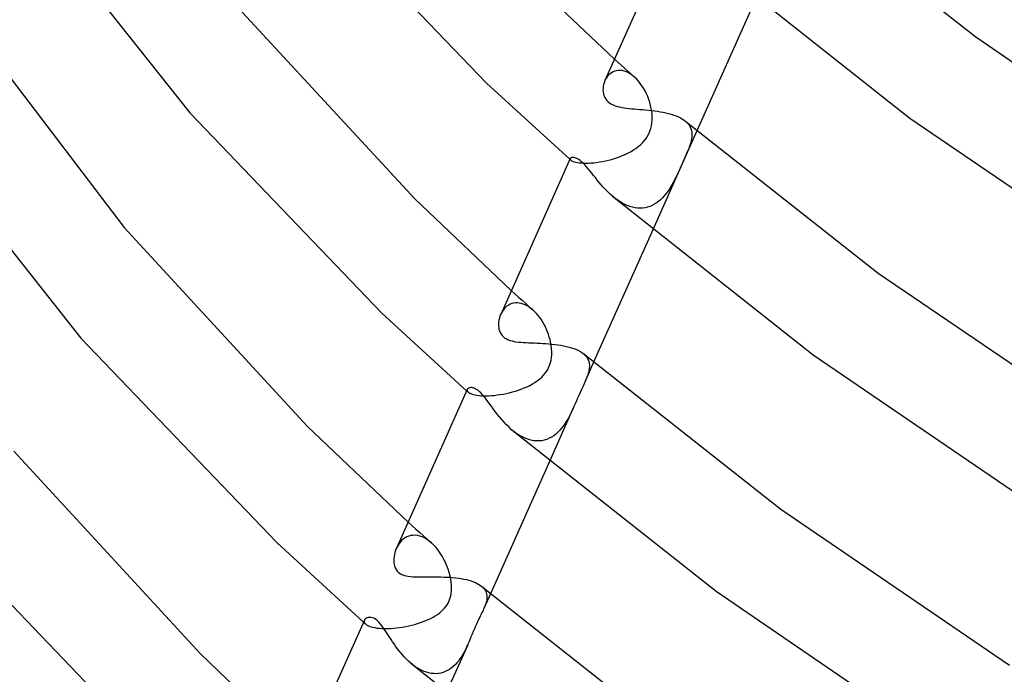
# Model space of a CAD drawing. Header units: millimetres. Extents: x -247 to 247, y -141 to 230.
# Tile 4 of 99: x -209 to -171, y -33 to -8. Entities that reach past the tile are written whole.
import ezdxf

# ---------------------------------------------------------------- set-up
doc = ezdxf.new("R2010")
doc.units = ezdxf.units.MM
doc.layers.add('HIDDEN', color=7, linetype='Continuous')
doc.layers.add('THICK', color=7, linetype='Continuous')

msp = doc.modelspace()

# ---------------------------------------------------------------- linework, layer by layer
at = {"layer": 'HIDDEN'}
for p, q in [((-186.191, -9.875), (-186.064, -9.989)), ((-186.064, -9.989), (-185.937, -10.103)), ((-185.937, -10.103), (-185.809, -10.217)), ((-186.456, -10.529), (-186.496, -10.585)), ((-186.41, -10.477), (-186.456, -10.529)), ((-186.359, -10.431), (-186.41, -10.477)), ((-186.304, -10.392), (-186.359, -10.431)), ((-186.244, -10.359), (-186.304, -10.392)), ((-186.18, -10.333), (-186.244, -10.359)), ((-186.113, -10.315), (-186.18, -10.333)), ((-186.041, -10.306), (-186.113, -10.315)), ((-185.967, -10.306), (-186.041, -10.306)), ((-185.892, -10.314), (-185.967, -10.306)), ((-185.814, -10.332), (-185.892, -10.314)), ((-185.735, -10.36), (-185.814, -10.332)), ((-185.809, -10.217), (-185.682, -10.331)), ((-185.656, -10.397), (-185.735, -10.36)), ((-185.682, -10.331), (-185.553, -10.445)), ((-185.577, -10.443), (-185.656, -10.397)), ((-185.499, -10.498), (-185.577, -10.443)), ((-185.553, -10.445), (-185.425, -10.559)), ((-185.424, -10.56), (-185.499, -10.498)), ((-185.347, -10.633), (-185.424, -10.56)), ((-186.532, -10.644), (-186.562, -10.707)), ((-186.496, -10.585), (-186.532, -10.644)), ((-185.274, -10.713), (-185.347, -10.633)), ((-185.204, -10.8), (-185.274, -10.713)), ((-185.138, -10.893), (-185.204, -10.8)), ((-185.075, -10.99), (-185.138, -10.893)), ((-185.018, -11.093), (-185.075, -10.99)), ((-184.965, -11.2), (-185.018, -11.093)), ((-184.916, -11.31), (-184.965, -11.2)), ((-184.874, -11.422), (-184.916, -11.31)), ((-184.837, -11.536), (-184.874, -11.422)), ((-184.806, -11.651), (-184.837, -11.536)), ((-184.781, -11.766), (-184.806, -11.651)), ((-184.764, -11.877), (-184.781, -11.766)), ((-184.752, -11.987), (-184.764, -11.877)), ((-184.747, -12.097), (-184.752, -11.987)), ((-184.8, -12.532), (-184.774, -12.425)), ((-184.774, -12.425), (-184.757, -12.317)), ((-184.757, -12.317), (-184.749, -12.207)), ((-184.749, -12.207), (-184.747, -12.097)), ((-183.462, -12.259), (-183.406, -12.311)), ((-183.406, -12.311), (-183.358, -12.365)), ((-183.358, -12.365), (-183.318, -12.422)), ((-183.318, -12.422), (-183.285, -12.48)), ((-184.924, -12.827), (-184.875, -12.733)), ((-184.875, -12.733), (-184.833, -12.635)), ((-184.833, -12.635), (-184.8, -12.532)), ((-183.035, -12.619), (-184.727, -16.416)), ((-183.285, -12.48), (-183.259, -12.54)), ((-183.259, -12.54), (-183.24, -12.602)), ((-183.24, -12.602), (-183.228, -12.665)), ((-183.228, -12.665), (-183.222, -12.73)), ((-183.222, -12.796), (-183.227, -12.864)), ((-183.222, -12.73), (-183.222, -12.796)), ((-185.281, -13.227), (-185.198, -13.157)), ((-185.198, -13.157), (-185.12, -13.082)), ((-185.12, -13.082), (-185.048, -13.002)), ((-185.048, -13.002), (-184.982, -12.916)), ((-184.982, -12.916), (-184.924, -12.827)), ((-183.292, -13.147), (-183.318, -13.222)), ((-183.27, -13.075), (-183.292, -13.147)), ((-183.251, -13.003), (-183.27, -13.075)), ((-183.237, -12.933), (-183.251, -13.003)), ((-183.227, -12.864), (-183.237, -12.933)), ((-185.968, -13.602), (-185.859, -13.559)), ((-185.859, -13.559), (-185.754, -13.512)), ((-185.754, -13.512), (-185.652, -13.462)), ((-185.652, -13.462), (-185.554, -13.409)), ((-185.554, -13.409), (-185.459, -13.353)), ((-185.459, -13.353), (-185.368, -13.292)), ((-185.368, -13.292), (-185.281, -13.227)), ((-183.451, -13.55), (-183.49, -13.638)), ((-183.414, -13.463), (-183.451, -13.55)), ((-183.379, -13.38), (-183.414, -13.463)), ((-183.347, -13.299), (-183.379, -13.38)), ((-183.318, -13.222), (-183.347, -13.299)), ((-187.9, -13.71), (-187.894, -13.716)), ((-187.894, -13.716), (-187.887, -13.721)), ((-187.889, -13.688), (-187.89, -13.698)), ((-187.89, -13.698), (-187.887, -13.709)), ((-187.886, -13.679), (-187.889, -13.688)), ((-187.887, -13.709), (-187.882, -13.721)), ((-187.887, -13.721), (-187.881, -13.727)), ((-187.882, -13.721), (-187.873, -13.732)), ((-187.881, -13.727), (-187.874, -13.732)), ((-187.874, -13.732), (-187.868, -13.738)), ((-187.873, -13.732), (-187.862, -13.744)), ((-187.868, -13.738), (-187.862, -13.744)), ((-187.862, -13.744), (-187.839, -13.761)), ((-187.839, -13.761), (-187.808, -13.778)), ((-187.808, -13.778), (-187.77, -13.794)), ((-187.77, -13.794), (-187.723, -13.81)), ((-187.723, -13.81), (-187.669, -13.823)), ((-187.669, -13.823), (-187.607, -13.835)), ((-187.607, -13.835), (-187.538, -13.845)), ((-187.538, -13.845), (-187.462, -13.852)), ((-187.462, -13.852), (-187.378, -13.856)), ((-187.378, -13.856), (-187.287, -13.858)), ((-187.287, -13.858), (-187.191, -13.856)), ((-187.191, -13.856), (-187.09, -13.85)), ((-187.09, -13.85), (-186.985, -13.841)), ((-186.985, -13.841), (-186.876, -13.829)), ((-186.876, -13.829), (-186.765, -13.813)), ((-186.765, -13.813), (-186.651, -13.793)), ((-186.651, -13.793), (-186.537, -13.77)), ((-186.537, -13.77), (-186.422, -13.743)), ((-186.422, -13.743), (-186.306, -13.713)), ((-186.306, -13.713), (-186.192, -13.679)), ((-186.192, -13.679), (-186.079, -13.642)), ((-186.079, -13.642), (-185.968, -13.602)), ((-183.614, -13.918), (-183.658, -14.016)), ((-183.571, -13.822), (-183.614, -13.918)), ((-183.53, -13.729), (-183.571, -13.822)), ((-183.49, -13.638), (-183.53, -13.729)), ((-183.794, -14.31), (-183.84, -14.406)), ((-183.748, -14.213), (-183.794, -14.31)), ((-183.703, -14.115), (-183.748, -14.213)), ((-183.658, -14.016), (-183.703, -14.115)), ((-183.989, -14.687), (-184.043, -14.778)), ((-183.937, -14.595), (-183.989, -14.687)), ((-183.888, -14.501), (-183.937, -14.595)), ((-183.84, -14.406), (-183.888, -14.501)), ((-184.22, -15.036), (-184.286, -15.115)), ((-184.158, -14.953), (-184.22, -15.036)), ((-184.099, -14.867), (-184.158, -14.953)), ((-184.043, -14.778), (-184.099, -14.867)), ((-186.175, -15.2), (-186.264, -15.127)), ((-186.084, -15.268), (-186.175, -15.2)), ((-185.991, -15.331), (-186.084, -15.268)), ((-185.896, -15.389), (-185.991, -15.331)), ((-185.799, -15.44), (-185.896, -15.389)), ((-185.7, -15.485), (-185.799, -15.44)), ((-184.658, -15.433), (-184.742, -15.479)), ((-184.577, -15.382), (-184.658, -15.433)), ((-184.499, -15.323), (-184.577, -15.382)), ((-184.425, -15.259), (-184.499, -15.323)), ((-184.354, -15.19), (-184.425, -15.259)), ((-184.286, -15.115), (-184.354, -15.19)), ((-185.6, -15.522), (-185.7, -15.485)), ((-185.501, -15.551), (-185.6, -15.522)), ((-185.401, -15.572), (-185.501, -15.551)), ((-185.302, -15.584), (-185.401, -15.572)), ((-185.203, -15.588), (-185.302, -15.584)), ((-185.106, -15.583), (-185.203, -15.588)), ((-185.011, -15.569), (-185.106, -15.583)), ((-184.919, -15.547), (-185.011, -15.569)), ((-184.829, -15.517), (-184.919, -15.547)), ((-184.742, -15.479), (-184.829, -15.517)), ((-190.144, -18.745), (-190.006, -18.869)), ((-190.051, -19.224), (-190.118, -19.241)), ((-189.982, -19.215), (-190.051, -19.224)), ((-190.006, -18.869), (-189.869, -18.992)), ((-189.91, -19.213), (-189.982, -19.215)), ((-189.836, -19.22), (-189.91, -19.213)), ((-189.869, -18.992), (-189.731, -19.116)), ((-189.761, -19.235), (-189.836, -19.22)), ((-189.685, -19.258), (-189.761, -19.235)), ((-189.731, -19.116), (-189.592, -19.239)), ((-190.521, -19.598), (-190.552, -19.662)), ((-190.485, -19.536), (-190.521, -19.598)), ((-190.445, -19.478), (-190.485, -19.536)), ((-190.401, -19.425), (-190.445, -19.478)), ((-190.352, -19.377), (-190.401, -19.425)), ((-190.299, -19.333), (-190.352, -19.377)), ((-190.242, -19.296), (-190.299, -19.333)), ((-190.182, -19.265), (-190.242, -19.296)), ((-190.118, -19.241), (-190.182, -19.265)), ((-189.609, -19.289), (-189.685, -19.258)), ((-189.534, -19.327), (-189.609, -19.289)), ((-189.592, -19.239), (-189.454, -19.362)), ((-189.458, -19.374), (-189.534, -19.327)), ((-189.384, -19.427), (-189.458, -19.374)), ((-189.454, -19.362), (-189.315, -19.485)), ((-189.312, -19.487), (-189.384, -19.427)), ((-189.243, -19.553), (-189.312, -19.487)), ((-189.176, -19.624), (-189.243, -19.553)), ((-189.111, -19.7), (-189.176, -19.624)), ((-189.05, -19.781), (-189.111, -19.7)), ((-188.991, -19.865), (-189.05, -19.781)), ((-188.936, -19.953), (-188.991, -19.865)), ((-188.885, -20.044), (-188.936, -19.953)), ((-188.838, -20.137), (-188.885, -20.044)), ((-188.794, -20.232), (-188.838, -20.137)), ((-188.754, -20.328), (-188.794, -20.232)), ((-188.719, -20.426), (-188.754, -20.328)), ((-188.687, -20.524), (-188.719, -20.426)), ((-188.66, -20.623), (-188.687, -20.524)), ((-188.637, -20.722), (-188.66, -20.623)), ((-188.615, -20.844), (-188.637, -20.722)), ((-188.601, -20.966), (-188.615, -20.844)), ((-188.594, -21.087), (-188.601, -20.966)), ((-188.596, -21.204), (-188.594, -21.087)), ((-188.662, -21.57), (-188.639, -21.495)), ((-188.639, -21.495), (-188.619, -21.409)), ((-188.619, -21.409), (-188.604, -21.313)), ((-188.604, -21.313), (-188.596, -21.204)), ((-187.367, -21.172), (-187.31, -21.225)), ((-186.988, -21.492), (-187.328, -22.254)), ((-187.31, -21.225), (-187.263, -21.281)), ((-187.263, -21.281), (-187.224, -21.339)), ((-187.224, -21.339), (-187.193, -21.399)), ((-187.193, -21.399), (-187.171, -21.462)), ((-187.171, -21.462), (-187.156, -21.527)), ((-188.843, -21.911), (-188.792, -21.839)), ((-188.792, -21.839), (-188.749, -21.768)), ((-188.749, -21.768), (-188.714, -21.701)), ((-188.714, -21.701), (-188.686, -21.636)), ((-188.686, -21.636), (-188.662, -21.57)), ((-187.168, -21.807), (-187.186, -21.881)), ((-187.155, -21.734), (-187.168, -21.807)), ((-187.156, -21.527), (-187.149, -21.594)), ((-187.148, -21.663), (-187.155, -21.734)), ((-187.149, -21.594), (-187.148, -21.663)), ((-189.238, -22.262), (-189.146, -22.199)), ((-189.146, -22.199), (-189.059, -22.132)), ((-189.059, -22.132), (-188.979, -22.061)), ((-188.979, -22.061), (-188.906, -21.985)), ((-188.906, -21.985), (-188.843, -21.911)), ((-187.306, -22.204), (-187.329, -22.256)), ((-187.284, -22.153), (-187.306, -22.204)), ((-187.264, -22.103), (-187.284, -22.153)), ((-187.244, -22.054), (-187.264, -22.103)), ((-187.226, -22.006), (-187.244, -22.054)), ((-187.21, -21.958), (-187.226, -22.006)), ((-187.186, -21.881), (-187.21, -21.958)), ((-191.853, -22.58), (-191.843, -22.589)), ((-191.843, -22.589), (-191.833, -22.598)), ((-191.834, -22.542), (-191.835, -22.56)), ((-191.835, -22.56), (-191.832, -22.577)), ((-191.829, -22.526), (-191.834, -22.542)), ((-191.833, -22.598), (-191.822, -22.607)), ((-191.832, -22.577), (-191.824, -22.596)), ((-191.824, -22.596), (-191.811, -22.614)), ((-191.822, -22.607), (-191.812, -22.616)), ((-191.812, -22.616), (-191.802, -22.625)), ((-191.811, -22.614), (-191.793, -22.633)), ((-191.802, -22.625), (-191.792, -22.634)), ((-190.219, -22.659), (-190.103, -22.629)), ((-190.103, -22.629), (-189.987, -22.596)), ((-189.987, -22.596), (-189.873, -22.559)), ((-189.873, -22.559), (-189.76, -22.519)), ((-189.76, -22.519), (-189.649, -22.475)), ((-189.649, -22.475), (-189.541, -22.427)), ((-189.541, -22.427), (-189.436, -22.376)), ((-189.436, -22.376), (-189.334, -22.321)), ((-189.334, -22.321), (-189.238, -22.262)), ((-187.455, -22.533), (-187.509, -22.652)), ((-187.394, -22.401), (-187.455, -22.533)), ((-187.329, -22.256), (-187.394, -22.401)), ((-191.793, -22.633), (-191.766, -22.654)), ((-191.766, -22.654), (-191.732, -22.674)), ((-191.732, -22.674), (-191.691, -22.693)), ((-191.691, -22.693), (-191.643, -22.711)), ((-191.643, -22.711), (-191.587, -22.727)), ((-191.587, -22.727), (-191.525, -22.741)), ((-191.525, -22.741), (-191.454, -22.754)), ((-191.454, -22.754), (-191.377, -22.763)), ((-191.377, -22.763), (-191.292, -22.771)), ((-191.292, -22.771), (-191.202, -22.775)), ((-191.202, -22.775), (-191.106, -22.775)), ((-191.106, -22.775), (-191.006, -22.773)), ((-191.006, -22.773), (-190.9, -22.767)), ((-190.9, -22.767), (-190.791, -22.758)), ((-190.791, -22.758), (-190.679, -22.745)), ((-190.679, -22.745), (-190.566, -22.729)), ((-190.566, -22.729), (-190.451, -22.709)), ((-190.451, -22.709), (-190.335, -22.686)), ((-190.335, -22.686), (-190.219, -22.659)), ((-187.649, -22.971), (-187.696, -23.078)), ((-187.603, -22.864), (-187.649, -22.971)), ((-187.556, -22.758), (-187.603, -22.864)), ((-187.509, -22.652), (-187.556, -22.758)), ((-187.743, -23.185), (-188.681, -25.289)), ((-187.834, -23.383), (-187.881, -23.48)), ((-187.788, -23.284), (-187.834, -23.383)), ((-187.743, -23.186), (-187.788, -23.284)), ((-187.696, -23.078), (-187.743, -23.186)), ((-188.037, -23.762), (-188.094, -23.851)), ((-187.983, -23.67), (-188.037, -23.762)), ((-187.931, -23.576), (-187.983, -23.67)), ((-187.881, -23.48), (-187.931, -23.576)), ((-190.031, -24.154), (-190.129, -24.074)), ((-188.288, -24.099), (-188.36, -24.173)), ((-188.22, -24.021), (-188.288, -24.099)), ((-188.155, -23.938), (-188.22, -24.021)), ((-188.094, -23.851), (-188.155, -23.938)), ((-189.929, -24.228), (-190.031, -24.154)), ((-189.826, -24.295), (-189.929, -24.228)), ((-189.72, -24.353), (-189.826, -24.295)), ((-189.614, -24.403), (-189.72, -24.353)), ((-189.506, -24.444), (-189.614, -24.403)), ((-189.398, -24.475), (-189.506, -24.444)), ((-189.29, -24.496), (-189.398, -24.475)), ((-189.184, -24.506), (-189.29, -24.496)), ((-189.08, -24.506), (-189.184, -24.506)), ((-188.978, -24.496), (-189.08, -24.506)), ((-188.878, -24.475), (-188.978, -24.496)), ((-188.782, -24.445), (-188.878, -24.475)), ((-188.69, -24.406), (-188.782, -24.445)), ((-188.602, -24.359), (-188.69, -24.406)), ((-188.517, -24.304), (-188.602, -24.359)), ((-188.437, -24.242), (-188.517, -24.304)), ((-188.36, -24.173), (-188.437, -24.242)), ((-194.096, -27.615), (-193.948, -27.748)), ((-193.948, -27.748), (-193.8, -27.882)), ((-193.8, -27.882), (-193.651, -28.015)), ((-194.273, -28.264), (-194.332, -28.314)), ((-194.21, -28.22), (-194.273, -28.264)), ((-194.142, -28.184), (-194.21, -28.22)), ((-194.069, -28.155), (-194.142, -28.184)), ((-193.992, -28.135), (-194.069, -28.155)), ((-193.911, -28.124), (-193.992, -28.135)), ((-193.828, -28.123), (-193.911, -28.124)), ((-193.74, -28.133), (-193.828, -28.123)), ((-193.651, -28.153), (-193.74, -28.133)), ((-193.651, -28.015), (-193.502, -28.147)), ((-193.561, -28.184), (-193.651, -28.153)), ((-193.47, -28.226), (-193.561, -28.184)), ((-193.502, -28.147), (-193.352, -28.28)), ((-193.379, -28.279), (-193.47, -28.226)), ((-193.289, -28.342), (-193.379, -28.279)), ((-193.352, -28.28), (-193.202, -28.413)), ((-194.517, -28.563), (-194.55, -28.634)), ((-194.478, -28.495), (-194.517, -28.563)), ((-194.435, -28.431), (-194.478, -28.495)), ((-194.386, -28.37), (-194.435, -28.431)), ((-194.332, -28.314), (-194.386, -28.37)), ((-193.201, -28.414), (-193.289, -28.342)), ((-193.111, -28.5), (-193.201, -28.414)), ((-193.025, -28.594), (-193.111, -28.5)), ((-192.942, -28.697), (-193.025, -28.594)), ((-192.864, -28.807), (-192.942, -28.697)), ((-192.792, -28.923), (-192.864, -28.807)), ((-192.725, -29.044), (-192.792, -28.923)), ((-192.664, -29.168), (-192.725, -29.044)), ((-192.61, -29.294), (-192.664, -29.168)), ((-192.562, -29.423), (-192.61, -29.294)), ((-192.521, -29.552), (-192.562, -29.423)), ((-192.488, -29.682), (-192.521, -29.552)), ((-192.464, -29.799), (-192.488, -29.682)), ((-192.446, -29.915), (-192.464, -29.799)), ((-192.436, -30.03), (-192.446, -29.915)), ((-192.432, -30.144), (-192.436, -30.03)), ((-192.436, -30.254), (-192.432, -30.144)), ((-191.274, -30.083), (-191.225, -30.129)), ((-191.225, -30.129), (-191.184, -30.176)), ((-192.507, -30.592), (-192.484, -30.522)), ((-192.484, -30.522), (-192.463, -30.443)), ((-192.463, -30.443), (-192.447, -30.354)), ((-192.447, -30.354), (-192.436, -30.254)), ((-190.942, -30.364), (-191.193, -30.927)), ((-191.184, -30.176), (-191.149, -30.225)), ((-191.149, -30.225), (-191.122, -30.276)), ((-191.122, -30.276), (-191.102, -30.328)), ((-191.102, -30.328), (-191.087, -30.381)), ((-191.087, -30.381), (-191.079, -30.435)), ((-191.079, -30.547), (-191.086, -30.604)), ((-191.079, -30.435), (-191.076, -30.491)), ((-191.076, -30.491), (-191.079, -30.547)), ((-192.761, -30.981), (-192.701, -30.917)), ((-192.701, -30.917), (-192.649, -30.852)), ((-192.649, -30.852), (-192.604, -30.787)), ((-192.604, -30.787), (-192.566, -30.722)), ((-192.566, -30.722), (-192.534, -30.657)), ((-192.534, -30.657), (-192.507, -30.592)), ((-191.192, -30.926), (-191.215, -30.976)), ((-191.186, -30.911), (-191.192, -30.926)), ((-191.179, -30.896), (-191.186, -30.911)), ((-191.173, -30.881), (-191.179, -30.896)), ((-191.167, -30.866), (-191.173, -30.881)), ((-191.16, -30.851), (-191.167, -30.866)), ((-191.155, -30.837), (-191.16, -30.851)), ((-191.132, -30.777), (-191.155, -30.837)), ((-191.113, -30.719), (-191.132, -30.777)), ((-191.098, -30.661), (-191.113, -30.719)), ((-191.086, -30.604), (-191.098, -30.661)), ((-193.231, -31.306), (-193.142, -31.259)), ((-193.142, -31.259), (-193.057, -31.21)), ((-193.057, -31.21), (-192.976, -31.157)), ((-192.976, -31.157), (-192.899, -31.102)), ((-192.899, -31.102), (-192.827, -31.043)), ((-192.827, -31.043), (-192.761, -30.981)), ((-191.377, -31.306), (-191.422, -31.399)), ((-191.336, -31.222), (-191.377, -31.306)), ((-191.299, -31.147), (-191.336, -31.222)), ((-191.266, -31.082), (-191.299, -31.147)), ((-191.239, -31.026), (-191.266, -31.082)), ((-191.215, -30.976), (-191.239, -31.026)), ((-195.805, -31.451), (-195.791, -31.463)), ((-195.791, -31.463), (-195.777, -31.476)), ((-195.777, -31.395), (-195.779, -31.42)), ((-195.779, -31.42), (-195.775, -31.447)), ((-195.769, -31.37), (-195.777, -31.395)), ((-195.777, -31.476), (-195.762, -31.489)), ((-195.775, -31.447), (-195.763, -31.473)), ((-195.763, -31.473), (-195.745, -31.5)), ((-195.762, -31.489), (-195.748, -31.502)), ((-195.748, -31.502), (-195.733, -31.514)), ((-195.745, -31.5), (-195.72, -31.526)), ((-195.733, -31.514), (-195.719, -31.527)), ((-195.72, -31.526), (-195.684, -31.553)), ((-195.684, -31.553), (-195.64, -31.579)), ((-195.64, -31.579), (-195.587, -31.604)), ((-195.587, -31.604), (-195.524, -31.626)), ((-195.524, -31.626), (-195.454, -31.646)), ((-195.454, -31.646), (-195.376, -31.662)), ((-195.376, -31.662), (-195.29, -31.676)), ((-195.29, -31.676), (-195.197, -31.686)), ((-194.658, -31.684), (-194.541, -31.672)), ((-194.541, -31.672), (-194.424, -31.658)), ((-194.424, -31.658), (-194.306, -31.64)), ((-194.306, -31.64), (-194.189, -31.618)), ((-194.189, -31.618), (-194.072, -31.594)), ((-194.072, -31.594), (-193.956, -31.567)), ((-193.956, -31.567), (-193.843, -31.537)), ((-193.843, -31.537), (-193.733, -31.504)), ((-193.733, -31.504), (-193.625, -31.47)), ((-193.625, -31.47), (-193.521, -31.432)), ((-193.521, -31.432), (-193.421, -31.392)), ((-193.421, -31.392), (-193.324, -31.35)), ((-193.324, -31.35), (-193.231, -31.306)), ((-191.513, -31.599), (-191.557, -31.703)), ((-191.468, -31.498), (-191.513, -31.599)), ((-191.422, -31.399), (-191.468, -31.498)), ((-195.197, -31.686), (-195.097, -31.693)), ((-195.097, -31.693), (-194.993, -31.696)), ((-194.993, -31.696), (-194.884, -31.696)), ((-194.884, -31.696), (-194.772, -31.692)), ((-194.772, -31.692), (-194.658, -31.684)), ((-191.687, -32.02), (-191.729, -32.123)), ((-191.645, -31.915), (-191.687, -32.02)), ((-191.601, -31.808), (-191.645, -31.915)), ((-191.557, -31.703), (-191.601, -31.808)), ((-191.813, -32.32), (-192.634, -34.162)), ((-191.857, -32.416), (-191.903, -32.509)), ((-191.815, -32.323), (-191.857, -32.416)), ((-191.772, -32.224), (-191.815, -32.323)), ((-191.729, -32.123), (-191.772, -32.224)), ((-192.054, -32.777), (-192.111, -32.861)), ((-192.001, -32.69), (-192.054, -32.777)), ((-191.95, -32.6), (-192.001, -32.69)), ((-191.903, -32.509), (-191.95, -32.6)), ((-193.915, -33.085), (-193.996, -33.019)), ((-193.832, -33.147), (-193.915, -33.085)), ((-193.747, -33.204), (-193.832, -33.147)), ((-192.368, -33.152), (-192.44, -33.211)), ((-192.299, -33.087), (-192.368, -33.152)), ((-192.233, -33.017), (-192.299, -33.087)), ((-192.17, -32.941), (-192.233, -33.017)), ((-192.111, -32.861), (-192.17, -32.941)), ((-193.66, -33.255), (-193.747, -33.204)), ((-193.57, -33.301), (-193.66, -33.255)), ((-193.479, -33.341), (-193.57, -33.301)), ((-193.388, -33.373), (-193.479, -33.341)), ((-193.296, -33.398), (-193.388, -33.373)), ((-193.204, -33.415), (-193.296, -33.398)), ((-193.113, -33.425), (-193.204, -33.415)), ((-193.021, -33.426), (-193.113, -33.425)), ((-192.931, -33.418), (-193.021, -33.426)), ((-192.843, -33.403), (-192.931, -33.418)), ((-192.758, -33.379), (-192.843, -33.403)), ((-192.674, -33.348), (-192.758, -33.379)), ((-192.593, -33.31), (-192.674, -33.348)), ((-192.515, -33.264), (-192.593, -33.31)), ((-192.44, -33.211), (-192.515, -33.264))]:
    msp.add_line(p, q, dxfattribs=at)
at = {"layer": 'THICK'}
for p, q in [((-198.298, -3.279), (-191.092, -10.789)), ((-179.561, -3.343), (-172.352, -9.021)), ((-183.941, -4.824), (-186.557, -10.696)), ((-207.772, -5.217), (-202.461, -11.928)), ((-182.403, -6.177), (-174.871, -12.133)), ((-189.737, -6.508), (-186.191, -9.875)), ((-180.773, -7.542), (-183.035, -12.619)), ((-200.758, -7.742), (-193.84, -15.231)), ((-172.352, -9.021), (-163.98, -14.733)), ((-209.561, -10.297), (-204.979, -16.322)), ((-191.092, -10.789), (-187.9, -13.71)), ((-186.621, -10.915), (-186.629, -10.986)), ((-186.607, -10.844), (-186.621, -10.915)), ((-186.588, -10.775), (-186.607, -10.844)), ((-186.562, -10.707), (-186.588, -10.775)), ((-186.629, -10.986), (-186.63, -11.058)), ((-186.63, -11.058), (-186.625, -11.131)), ((-186.625, -11.131), (-186.612, -11.202)), ((-186.612, -11.202), (-186.592, -11.272)), ((-186.592, -11.272), (-186.564, -11.339)), ((-186.564, -11.339), (-186.527, -11.402)), ((-186.527, -11.402), (-186.482, -11.461)), ((-186.482, -11.461), (-186.427, -11.514)), ((-186.427, -11.514), (-186.37, -11.558)), ((-186.37, -11.558), (-186.307, -11.597)), ((-186.307, -11.597), (-186.238, -11.63)), ((-186.238, -11.63), (-186.163, -11.659)), ((-186.163, -11.659), (-186.084, -11.684)), ((-186.084, -11.684), (-186, -11.705)), ((-202.461, -11.928), (-195.1, -19.606)), ((-186, -11.705), (-185.913, -11.722)), ((-185.913, -11.722), (-185.823, -11.737)), ((-185.823, -11.737), (-185.73, -11.75)), ((-185.73, -11.75), (-185.634, -11.761)), ((-185.634, -11.761), (-185.534, -11.771)), ((-185.534, -11.771), (-185.432, -11.781)), ((-185.432, -11.781), (-185.326, -11.79)), ((-185.326, -11.79), (-185.218, -11.799)), ((-185.218, -11.799), (-185.108, -11.808)), ((-185.108, -11.808), (-184.997, -11.818)), ((-184.997, -11.818), (-184.884, -11.829)), ((-184.884, -11.829), (-184.772, -11.842)), ((-184.772, -11.842), (-184.66, -11.856)), ((-184.66, -11.856), (-184.548, -11.871)), ((-184.548, -11.871), (-184.437, -11.889)), ((-184.437, -11.889), (-184.328, -11.909)), ((-184.328, -11.909), (-184.221, -11.932)), ((-184.221, -11.932), (-184.118, -11.957)), ((-184.118, -11.957), (-184.018, -11.985)), ((-184.018, -11.985), (-183.922, -12.015)), ((-183.922, -12.015), (-183.83, -12.049)), ((-183.83, -12.049), (-183.744, -12.086)), ((-183.744, -12.086), (-183.664, -12.125)), ((-183.664, -12.125), (-183.59, -12.167)), ((-183.59, -12.167), (-183.524, -12.211)), ((-183.524, -12.211), (-183.463, -12.258)), ((-183.463, -12.258), (-176.086, -18.071)), ((-174.871, -12.133), (-166.126, -18.108)), ((-212.031, -13.738), (-206.63, -20.569)), ((-187.887, -13.68), (-190.549, -19.654)), ((-187.876, -13.665), (-187.886, -13.679)), ((-187.86, -13.654), (-187.876, -13.665)), ((-187.839, -13.646), (-187.86, -13.654)), ((-187.813, -13.641), (-187.839, -13.646)), ((-187.782, -13.64), (-187.813, -13.641)), ((-187.746, -13.644), (-187.782, -13.64)), ((-187.706, -13.653), (-187.746, -13.644)), ((-187.662, -13.668), (-187.706, -13.653)), ((-187.613, -13.69), (-187.662, -13.668)), ((-187.561, -13.72), (-187.613, -13.69)), ((-187.506, -13.759), (-187.561, -13.72)), ((-187.448, -13.806), (-187.506, -13.759)), ((-187.388, -13.861), (-187.448, -13.806)), ((-187.326, -13.925), (-187.388, -13.861)), ((-187.262, -13.995), (-187.326, -13.925)), ((-187.197, -14.071), (-187.262, -13.995)), ((-187.131, -14.153), (-187.197, -14.071)), ((-187.063, -14.238), (-187.131, -14.153)), ((-186.993, -14.326), (-187.063, -14.238)), ((-186.922, -14.415), (-186.993, -14.326)), ((-186.85, -14.506), (-186.922, -14.415)), ((-186.775, -14.597), (-186.85, -14.506)), ((-186.698, -14.688), (-186.775, -14.597)), ((-186.618, -14.779), (-186.698, -14.688)), ((-186.534, -14.87), (-186.618, -14.779)), ((-186.447, -14.958), (-186.534, -14.87)), ((-186.358, -15.044), (-186.447, -14.958)), ((-186.264, -15.127), (-186.358, -15.044)), ((-193.84, -15.231), (-190.144, -18.745)), ((-186.263, -15.128), (-178.578, -21.203)), ((-204.979, -16.322), (-197.945, -23.951)), ((-184.727, -16.416), (-186.988, -21.492)), ((-176.086, -18.071), (-167.517, -23.918)), ((-195.1, -19.606), (-191.853, -22.58)), ((-190.627, -19.942), (-190.633, -20.013)), ((-190.617, -19.871), (-190.627, -19.942)), ((-190.6, -19.8), (-190.617, -19.871)), ((-190.579, -19.73), (-190.6, -19.8)), ((-190.552, -19.662), (-190.579, -19.73)), ((-190.633, -20.013), (-190.632, -20.083)), ((-190.632, -20.083), (-190.626, -20.153)), ((-190.626, -20.153), (-190.614, -20.221)), ((-190.614, -20.221), (-190.595, -20.288)), ((-190.595, -20.288), (-190.569, -20.352)), ((-190.569, -20.352), (-190.534, -20.413)), ((-206.63, -20.569), (-199.114, -28.417)), ((-190.534, -20.413), (-190.492, -20.469)), ((-190.492, -20.469), (-190.44, -20.52)), ((-190.44, -20.52), (-190.387, -20.561)), ((-190.387, -20.561), (-190.327, -20.597)), ((-190.327, -20.597), (-190.261, -20.627)), ((-190.261, -20.627), (-190.19, -20.653)), ((-190.19, -20.653), (-190.114, -20.674)), ((-190.114, -20.674), (-190.033, -20.691)), ((-190.033, -20.691), (-189.95, -20.705)), ((-189.95, -20.705), (-189.863, -20.716)), ((-189.863, -20.716), (-189.773, -20.725)), ((-189.773, -20.725), (-189.679, -20.732)), ((-189.679, -20.732), (-189.581, -20.738)), ((-189.581, -20.738), (-189.479, -20.743)), ((-189.479, -20.743), (-189.374, -20.747)), ((-189.374, -20.747), (-189.266, -20.751)), ((-189.266, -20.751), (-189.156, -20.756)), ((-189.156, -20.756), (-189.043, -20.761)), ((-189.043, -20.761), (-188.93, -20.767)), ((-188.93, -20.767), (-188.816, -20.774)), ((-188.816, -20.774), (-188.702, -20.783)), ((-188.702, -20.783), (-188.587, -20.793)), ((-188.587, -20.793), (-188.473, -20.806)), ((-188.473, -20.806), (-188.36, -20.82)), ((-188.36, -20.82), (-188.248, -20.837)), ((-188.248, -20.837), (-188.139, -20.857)), ((-188.139, -20.857), (-188.033, -20.88)), ((-188.033, -20.88), (-187.931, -20.906)), ((-187.931, -20.906), (-187.832, -20.935)), ((-187.832, -20.935), (-187.738, -20.967)), ((-187.738, -20.967), (-187.651, -21.002)), ((-187.651, -21.002), (-187.57, -21.04)), ((-187.57, -21.04), (-187.495, -21.081)), ((-187.495, -21.081), (-187.428, -21.125)), ((-187.428, -21.125), (-187.368, -21.171)), ((-187.368, -21.171), (-179.821, -27.12)), ((-178.578, -21.203), (-169.663, -27.294)), ((-191.83, -22.529), (-194.544, -28.619)), ((-191.817, -22.509), (-191.829, -22.526)), ((-191.8, -22.494), (-191.817, -22.509)), ((-191.778, -22.481), (-191.8, -22.494)), ((-191.753, -22.471), (-191.778, -22.481)), ((-191.723, -22.465), (-191.753, -22.471)), ((-191.69, -22.462), (-191.723, -22.465)), ((-191.653, -22.464), (-191.69, -22.462)), ((-191.612, -22.471), (-191.653, -22.464)), ((-191.568, -22.484), (-191.612, -22.471)), ((-191.522, -22.504), (-191.568, -22.484)), ((-191.473, -22.531), (-191.522, -22.504)), ((-191.422, -22.565), (-191.473, -22.531)), ((-191.37, -22.607), (-191.422, -22.565)), ((-191.305, -22.668), (-191.37, -22.607)), ((-191.24, -22.738), (-191.305, -22.668)), ((-191.174, -22.816), (-191.24, -22.738)), ((-191.108, -22.9), (-191.174, -22.816)), ((-191.041, -22.99), (-191.108, -22.9)), ((-190.973, -23.083), (-191.041, -22.99)), ((-190.904, -23.178), (-190.973, -23.083)), ((-190.832, -23.277), (-190.904, -23.178)), ((-190.757, -23.379), (-190.832, -23.277)), ((-190.678, -23.482), (-190.757, -23.379)), ((-190.596, -23.586), (-190.678, -23.482)), ((-190.51, -23.689), (-190.596, -23.586)), ((-190.42, -23.791), (-190.51, -23.689)), ((-197.945, -23.951), (-194.096, -27.615)), ((-190.326, -23.89), (-190.42, -23.791)), ((-190.229, -23.984), (-190.326, -23.89)), ((-190.129, -24.074), (-190.229, -23.984)), ((-190.127, -24.076), (-182.289, -30.27)), ((-209.2, -24.9), (-202.053, -32.668)), ((-188.681, -25.289), (-190.942, -30.364)), ((-179.821, -27.12), (-171.054, -33.103)), ((-199.114, -28.417), (-195.805, -31.451)), ((-194.55, -28.634), (-194.579, -28.708)), ((-194.64, -29.009), (-194.642, -29.082)), ((-194.633, -28.935), (-194.64, -29.009)), ((-194.62, -28.859), (-194.633, -28.935)), ((-194.602, -28.784), (-194.62, -28.859)), ((-194.579, -28.708), (-194.602, -28.784)), ((-210.793, -29.221), (-203.132, -37.224)), ((-194.642, -29.082), (-194.639, -29.157)), ((-194.639, -29.157), (-194.629, -29.23)), ((-194.629, -29.23), (-194.612, -29.302)), ((-194.612, -29.302), (-194.587, -29.372)), ((-194.587, -29.372), (-194.553, -29.436)), ((-194.553, -29.436), (-194.511, -29.494)), ((-194.511, -29.494), (-194.461, -29.544)), ((-194.461, -29.544), (-194.399, -29.59)), ((-194.399, -29.59), (-194.33, -29.626)), ((-194.33, -29.626), (-194.256, -29.654)), ((-194.256, -29.654), (-194.177, -29.676)), ((-194.177, -29.676), (-194.093, -29.691)), ((-194.093, -29.691), (-194.007, -29.702)), ((-194.007, -29.702), (-193.918, -29.709)), ((-193.918, -29.709), (-193.825, -29.714)), ((-193.825, -29.714), (-193.728, -29.717)), ((-193.728, -29.717), (-193.627, -29.718)), ((-193.627, -29.718), (-193.522, -29.718)), ((-193.522, -29.718), (-193.413, -29.717)), ((-193.413, -29.717), (-193.302, -29.716)), ((-193.302, -29.716), (-193.19, -29.715)), ((-193.19, -29.715), (-193.076, -29.715)), ((-193.076, -29.715), (-192.961, -29.716)), ((-192.961, -29.716), (-192.846, -29.718)), ((-192.846, -29.718), (-192.731, -29.721)), ((-192.731, -29.721), (-192.616, -29.726)), ((-192.616, -29.726), (-192.502, -29.732)), ((-192.502, -29.732), (-192.389, -29.741)), ((-192.389, -29.741), (-192.278, -29.752)), ((-192.278, -29.752), (-192.169, -29.766)), ((-192.169, -29.766), (-192.064, -29.782)), ((-192.064, -29.782), (-191.961, -29.801)), ((-191.961, -29.801), (-191.862, -29.822)), ((-191.862, -29.822), (-191.768, -29.846)), ((-191.768, -29.846), (-191.679, -29.873)), ((-191.679, -29.873), (-191.596, -29.902)), ((-191.596, -29.902), (-191.519, -29.934)), ((-191.519, -29.934), (-191.448, -29.968)), ((-191.448, -29.968), (-191.383, -30.005)), ((-191.383, -30.005), (-191.325, -30.043)), ((-191.325, -30.043), (-191.274, -30.083)), ((-191.274, -30.083), (-183.555, -36.169)), ((-182.289, -30.27), (-173.2, -36.479)), ((-195.699, -31.299), (-195.729, -31.319)), ((-195.664, -31.283), (-195.699, -31.299)), ((-195.622, -31.272), (-195.664, -31.283)), ((-195.577, -31.267), (-195.622, -31.272)), ((-195.527, -31.269), (-195.577, -31.267)), ((-195.473, -31.281), (-195.527, -31.269)), ((-195.414, -31.303), (-195.473, -31.281)), ((-195.351, -31.339), (-195.414, -31.303)), ((-195.77, -31.371), (-198.542, -37.592)), ((-195.753, -31.343), (-195.769, -31.37)), ((-195.729, -31.319), (-195.753, -31.343)), ((-195.284, -31.39), (-195.351, -31.339)), ((-195.213, -31.458), (-195.284, -31.39)), ((-195.141, -31.543), (-195.213, -31.458)), ((-195.071, -31.634), (-195.141, -31.543)), ((-195.007, -31.725), (-195.071, -31.634)), ((-194.951, -31.81), (-195.007, -31.725)), ((-194.902, -31.885), (-194.951, -31.81)), ((-194.852, -31.961), (-194.902, -31.885)), ((-194.801, -32.039), (-194.852, -31.961)), ((-194.748, -32.12), (-194.801, -32.039)), ((-194.692, -32.203), (-194.748, -32.12)), ((-194.634, -32.288), (-194.692, -32.203)), ((-194.573, -32.373), (-194.634, -32.288)), ((-194.51, -32.459), (-194.573, -32.373)), ((-202.053, -32.668), (-198.049, -36.485)), ((-194.444, -32.545), (-194.51, -32.459)), ((-194.375, -32.63), (-194.444, -32.545)), ((-194.304, -32.712), (-194.375, -32.63)), ((-194.231, -32.793), (-194.304, -32.712)), ((-194.155, -32.872), (-194.231, -32.793)), ((-194.077, -32.947), (-194.155, -32.872)), ((-193.996, -33.019), (-194.077, -32.947)), ((-193.994, -33.02), (-186.003, -39.335))]:
    msp.add_line(p, q, dxfattribs=at)

doc.saveas('drawing.dxf')
